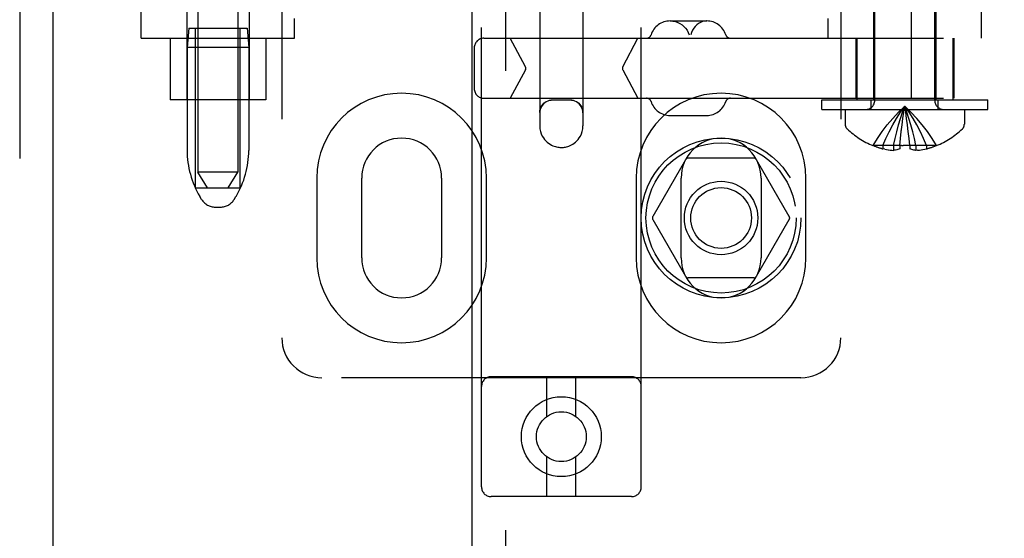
# Model space of a CAD drawing. Header units: inches. Extents: x 0 to 262, y 0 to 169.
# Tile 11 of 67: x 85.7 to 88.78, y 83.32 to 84.95. Entities that reach past the tile are written whole.
import ezdxf

# ---------------------------------------------------------------- set-up
doc = ezdxf.new("R2010")
doc.units = ezdxf.units.IN
doc.header["$LTSCALE"] = 14.384615
doc.header["$MEASUREMENT"] = 0
doc.linetypes.add('HIDDEN', pattern=[0.2, 0.1, -0.1])
for name, color, linetype in [('DEFAULT_2', 8, 'HIDDEN'), ('LEFTHAND_DOOR_ASSEMBLY', 7, 'CONTINUOUS'), ('RIGHTHAND_DOOR_ASSEMBLY', 7, 'CONTINUOUS')]:
    doc.layers.add(name, color=color, linetype=linetype)

msp = doc.modelspace()

# ---------------------------------------------------------------- linework, layer by layer
at = {"layer": 'DEFAULT_2', "color": 8, "linetype": 'HIDDEN'}
for p, q in [((88.4925, 55.9307), (88.4925, 116.9727)), ((87.1465, 83.4845), (87.1465, 88.985)), ((87.6465, 83.4845), (87.6465, 88.985)), ((86.5215, 88.9517), (86.5215, 83.9517)), ((88.2715, 88.9517), (88.2715, 83.9517)), ((86.259, 87.9207), (86.259, 84.4707)), ((86.384, 87.9207), (86.384, 84.4707)), ((87.329, 85.7246), (87.329, 84.6151)), ((87.464, 85.7246), (87.464, 84.6151)), ((88.3775, 84.6949), (88.3775, 85.5317)), ((88.5655, 84.6949), (88.5655, 85.5317)), ((86.0815, 84.8897), (86.0815, 85.1392)), ((86.224, 85.1392), (86.224, 84.6967)), ((86.419, 85.1392), (86.419, 84.6967)), ((88.374, 85.1392), (88.374, 84.6967)), ((88.569, 85.1392), (88.569, 84.6967)), ((88.7115, 84.8897), (88.7115, 85.1392)), ((86.5615, 84.8897), (86.5615, 84.9517)), ((88.2315, 84.8897), (88.2315, 84.9517)), ((86.23, 84.9207), (86.225, 84.8607)), ((86.23, 84.9207), (86.413, 84.9207)), ((86.2515, 84.4207), (86.2515, 84.9207)), ((86.3915, 84.4207), (86.3915, 84.9207)), ((86.413, 84.9207), (86.418, 84.8607)), ((87.737, 84.9437), (87.8518, 84.9437)), ((86.0815, 84.8897), (86.5615, 84.8897)), ((86.1715, 84.8897), (86.1715, 84.6967)), ((86.4715, 84.8897), (86.4715, 84.6967)), ((87.1539, 84.8897), (90.6124, 84.8897)), ((87.2841, 84.8003), (87.2366, 84.8897)), ((87.5886, 84.8003), (87.6361, 84.8897)), ((88.318, 84.8897), (88.318, 84.7017)), ((88.3215, 84.8897), (88.3215, 84.6967)), ((88.6215, 84.8897), (88.6215, 84.6967)), ((88.625, 84.8897), (88.625, 84.7017)), ((86.225, 84.8607), (86.225, 84.5382)), ((86.418, 84.8607), (86.225, 84.8607)), ((86.418, 84.8607), (86.418, 84.5382)), ((87.1239, 84.8597), (87.1239, 84.7317)), ((87.2841, 84.791), (87.2366, 84.7017)), ((87.5886, 84.791), (87.6361, 84.7017)), ((87.1539, 84.7017), (90.6124, 84.7017)), ((86.4715, 84.6967), (86.1715, 84.6967)), ((87.424, 84.6957), (87.369, 84.6957)), ((88.2115, 84.6967), (88.7315, 84.6967)), ((88.2115, 84.6667), (88.2115, 84.6967)), ((88.3665, 84.6667), (88.3665, 84.6967)), ((88.5765, 84.6667), (88.5765, 84.6967)), ((88.7315, 84.6667), (88.7315, 84.6967)), ((87.737, 84.6477), (87.8518, 84.6477)), ((88.2115, 84.6667), (88.7315, 84.6667)), ((88.285, 84.6667), (88.285, 84.6201)), ((88.4773, 84.6385), (88.4745, 84.6582)), ((88.48, 84.618), (88.4773, 84.6385)), ((88.658, 84.6667), (88.658, 84.6201)), ((88.4825, 84.597), (88.48, 84.6181)), ((88.456, 84.5533), (88.4581, 84.5758)), ((88.4848, 84.5754), (88.4825, 84.5973)), ((88.487, 84.5533), (88.4848, 84.5758)), ((88.3722, 84.5537), (88.372, 84.5533)), ((88.3732, 84.5533), (88.3722, 84.5537)), ((88.456, 84.5533), (88.3732, 84.5533)), ((88.403, 84.5533), (88.403, 84.5432)), ((88.4366, 84.5533), (88.4366, 84.5383)), ((88.4611, 84.5535), (88.456, 84.5537)), ((88.456, 84.5533), (88.456, 84.5537)), ((88.456, 84.5533), (88.456, 84.5432)), ((88.4611, 84.5535), (88.4663, 84.5533)), ((88.4869, 84.5537), (88.487, 84.5533)), ((88.5697, 84.5533), (88.487, 84.5533)), ((88.487, 84.5533), (88.487, 84.5432)), ((88.5064, 84.5533), (88.5064, 84.5383)), ((88.54, 84.5533), (88.54, 84.5432)), ((88.5707, 84.5537), (88.5697, 84.5533)), ((88.5707, 84.5537), (88.571, 84.5533)), ((87.9989, 84.5142), (87.794, 84.5142)), ((88.4089, 84.5419), (88.403, 84.5432)), ((88.4087, 84.542), (88.4147, 84.5408)), ((88.4143, 84.5409), (88.4204, 84.54)), ((88.42, 84.54), (88.4259, 84.5392)), ((88.4256, 84.5393), (88.4313, 84.5387)), ((88.4311, 84.5387), (88.4366, 84.5383)), ((88.5118, 84.5387), (88.5064, 84.5383)), ((88.5116, 84.5387), (88.5173, 84.5393)), ((88.517, 84.5392), (88.5229, 84.54)), ((88.5225, 84.54), (88.5286, 84.5409)), ((88.5282, 84.5408), (88.5342, 84.542)), ((88.534, 84.5419), (88.54, 84.5432)), ((87.7853, 84.5092), (87.6828, 84.3317)), ((88.1101, 84.3317), (88.0076, 84.5092)), ((86.384, 84.4707), (86.259, 84.4707)), ((86.289, 84.4207), (86.259, 84.4707)), ((86.3539, 84.4207), (86.3839, 84.4707)), ((86.6308, 84.4517), (86.6308, 84.2017)), ((86.7715, 84.2017), (86.7715, 84.4517)), ((87.0215, 84.4517), (87.0215, 84.2017)), ((87.1621, 84.2017), (87.1621, 84.4517)), ((87.6308, 84.4517), (87.6308, 84.2017)), ((87.7715, 84.2017), (87.7715, 84.4517)), ((88.0215, 84.4517), (88.0215, 84.2017)), ((88.1621, 84.2017), (88.1621, 84.4517)), ((86.2515, 84.4207), (86.3915, 84.4207)), ((86.2704, 84.3849), (86.2649, 84.3941)), ((86.3725, 84.3849), (86.378, 84.3941)), ((86.3133, 84.3607), (86.3296, 84.3607)), ((87.6828, 84.3217), (87.7853, 84.1442)), ((88.0076, 84.1442), (88.1101, 84.3217)), ((87.9989, 84.1392), (87.794, 84.1392)), ((88.1465, 83.8267), (86.6465, 83.8267)), ((87.6165, 83.8295), (87.1765, 83.8295)), ((87.3515, 83.7057), (87.3515, 83.8295)), ((87.4415, 83.7057), (87.4415, 83.8295)), ((87.3515, 83.4545), (87.3515, 83.5783)), ((87.4415, 83.4545), (87.4415, 83.5783)), ((87.6165, 83.4545), (87.1765, 83.4545))]:
    msp.add_line(p, q, dxfattribs=at)
for points in [[(87.7382, 84.9437), (87.7459, 84.9432), (87.7534, 84.9417), (87.7608, 84.9392), (87.7677, 84.9358), (87.7742, 84.9316), (87.7802, 84.9266), (87.7854, 84.9208), (87.7899, 84.9144), (87.7936, 84.9075), (87.7964, 84.9001)], [(87.8507, 84.9437), (87.8442, 84.9432), (87.8379, 84.9417), (87.8317, 84.9392), (87.8258, 84.9358), (87.8203, 84.9316), (87.8153, 84.9266), (87.8108, 84.9208), (87.807, 84.9144), (87.8039, 84.9075), (87.8015, 84.9001)], [(87.329, 84.6569), (87.3294, 84.6626), (87.3306, 84.6681), (87.3325, 84.6733), (87.3352, 84.678), (87.3383, 84.6823), (87.342, 84.6861), (87.346, 84.6893), (87.3503, 84.6919), (87.3548, 84.6939), (87.3595, 84.6953), (87.3642, 84.6961), (87.369, 84.6964)], [(87.369, 84.6957), (87.3637, 84.6954), (87.3586, 84.6944), (87.3537, 84.6927), (87.349, 84.6904), (87.3446, 84.6875), (87.3407, 84.684), (87.3372, 84.6801), (87.3343, 84.6757), (87.332, 84.671), (87.3303, 84.6661), (87.3293, 84.6609), (87.329, 84.6557)], [(87.424, 84.6964), (87.4287, 84.6961), (87.4334, 84.6953), (87.4381, 84.6939), (87.4426, 84.6919), (87.4469, 84.6893), (87.4509, 84.6861), (87.4546, 84.6823), (87.4577, 84.678), (87.4604, 84.6733), (87.4623, 84.6681), (87.4635, 84.6626), (87.464, 84.6569)], [(87.464, 84.6557), (87.4636, 84.6609), (87.4626, 84.6661), (87.4609, 84.671), (87.4586, 84.6757), (87.4557, 84.6801), (87.4522, 84.684), (87.4483, 84.6875), (87.4439, 84.6904), (87.4392, 84.6927), (87.4343, 84.6944), (87.4292, 84.6954), (87.424, 84.6957)], [(88.3722, 84.5537), (88.3859, 84.5758), (88.4007, 84.5973), (88.4167, 84.6181), (88.4338, 84.6385), (88.4521, 84.6582), (88.4715, 84.6773)], [(88.403, 84.5533), (88.4124, 84.5754), (88.4226, 84.597), (88.4337, 84.618), (88.4455, 84.6383), (88.4581, 84.6581), (88.4715, 84.6773)], [(88.4366, 84.5533), (88.4414, 84.5754), (88.4466, 84.597), (88.4522, 84.618), (88.4582, 84.6383), (88.4646, 84.6581), (88.4715, 84.6773)], [(88.4604, 84.597), (88.4629, 84.618), (88.4656, 84.6383), (88.4684, 84.6581), (88.4715, 84.6773)], [(88.5707, 84.5537), (88.557, 84.5758), (88.5422, 84.5973), (88.5262, 84.6181), (88.5091, 84.6385), (88.4908, 84.6582), (88.4715, 84.6773)], [(88.54, 84.5533), (88.5305, 84.5754), (88.5203, 84.597), (88.5093, 84.618), (88.4974, 84.6383), (88.4848, 84.6581), (88.4715, 84.6773)], [(88.5064, 84.5533), (88.5015, 84.5754), (88.4963, 84.597), (88.4907, 84.618), (88.4847, 84.6383), (88.4783, 84.6581), (88.4715, 84.6773)], [(88.4773, 84.6383), (88.4745, 84.6581), (88.4715, 84.6773)], [(88.4581, 84.5754), (88.4604, 84.5973), (88.4629, 84.6181), (88.4656, 84.6385), (88.4684, 84.6582)], [(87.329, 84.6151), (87.3295, 84.6062), (87.3312, 84.5979), (87.3337, 84.5903), (87.3368, 84.5834), (87.3403, 84.5775), (87.3441, 84.5724), (87.3482, 84.5679), (87.3523, 84.564), (87.3567, 84.5605), (87.3611, 84.5575), (87.3655, 84.5551), (87.3697, 84.5531), (87.3737, 84.5515), (87.3777, 84.5502), (87.3815, 84.5492), (87.385, 84.5485), (87.3884, 84.548), (87.3915, 84.5477), (87.3946, 84.5476), (87.3976, 84.5476), (87.4005, 84.5477), (87.4035, 84.5479), (87.4065, 84.5483), (87.4096, 84.5489), (87.413, 84.5496), (87.4165, 84.5506), (87.4202, 84.5519), (87.4241, 84.5535), (87.4281, 84.5554), (87.4323, 84.5579), (87.4365, 84.5607), (87.4407, 84.5641), (87.4448, 84.568), (87.4488, 84.5724), (87.4525, 84.5775), (87.456, 84.5834), (87.4592, 84.5902), (87.4617, 84.5979), (87.4634, 84.6062), (87.464, 84.6151)], [(88.4869, 84.5537), (88.4818, 84.5535), (88.4766, 84.5533), (88.4715, 84.5533), (88.4663, 84.5533)], [(88.456, 84.5432), (88.4527, 84.542), (88.4495, 84.5409), (88.4463, 84.54), (88.443, 84.5393), (88.4398, 84.5387), (88.4366, 84.5383)], [(88.5064, 84.5383), (88.5031, 84.5387), (88.4999, 84.5393), (88.4966, 84.54), (88.4934, 84.5409), (88.4902, 84.542), (88.487, 84.5432)]]:
    msp.add_lwpolyline(points, dxfattribs=at)
for centre, radius in [((87.8965, 84.3267), 0.25), ((87.8965, 84.3267), 0.235), ((87.8965, 84.3267), 0.115), ((87.8965, 84.3267), 0.095), ((87.3965, 83.642), 0.125), ((87.3965, 83.642), 0.078)]:
    msp.add_circle(centre, radius, dxfattribs=at)
for centre, radius, start, end in [((87.737, 84.8812), 0.0625, 90, 162.3485), ((87.8518, 84.8812), 0.0625, 17.6515, 90), ((87.1539, 84.8597), 0.03, 90, 180), ((87.6632, 84.9047), 0.015, 270, 342.3485), ((87.9256, 84.9047), 0.015, 197.6515, 270), ((87.2753, 84.7957), 0.01, 332, 28), ((87.5975, 84.7957), 0.01, 152, 208), ((87.1539, 84.7317), 0.03, 180, 270), ((86.8965, 84.4517), 0.2656, 0, 180), ((87.8965, 84.4517), 0.2656, 0, 180), ((87.6632, 84.6867), 0.015, 17.6515, 90), ((87.9256, 84.6867), 0.015, 90, 162.3485), ((87.737, 84.7102), 0.0625, 197.6515, 270), ((87.8518, 84.7102), 0.0625, 270, 342.3485), ((88.3493, 84.6949), 0.0282, 270, 360), ((88.5937, 84.6949), 0.0282, 180, 270), ((88.305, 84.6201), 0.02, 180, 226.4862), ((88.638, 84.6201), 0.02, 313.5138, 360), ((86.8965, 84.4517), 0.125, 0, 180), ((87.8965, 84.4517), 0.125, 0, 180), ((88.4715, 84.7955), 0.2618, 226.4862, 247.6643), ((88.4715, 84.7955), 0.2618, 292.3357, 313.5138), ((88.4715, 84.7955), 0.2614, 247.9106, 254.8059), ((88.4715, 84.7955), 0.2614, 285.1941, 292.0894), ((86.505, 84.5382), 0.28, 180, 210.9637), ((86.138, 84.5382), 0.28, 329.0363, 360), ((87.794, 84.5042), 0.01, 90.0034, 149.9992), ((87.9989, 84.5042), 0.01, 30.0031, 89.9988), ((86.3133, 84.4107), 0.05, 210.9637, 270), ((86.3296, 84.4107), 0.05, 270, 329.0363), ((87.6915, 84.3267), 0.01, 150.0037, 209.9986), ((88.1014, 84.3267), 0.01, 330.0037, 29.9986), ((86.8965, 84.2017), 0.2656, 180, 360), ((86.8965, 84.2017), 0.125, 180, 360), ((87.8965, 84.2017), 0.2656, 180, 360), ((87.8965, 84.2017), 0.125, 180, 360), ((87.794, 84.1492), 0.01, 210.0031, 269.9988), ((87.9989, 84.1492), 0.01, 270.0034, 329.9992), ((86.6465, 83.9517), 0.125, 180, 270), ((88.1465, 83.9517), 0.125, 270, 360), ((87.1765, 83.7995), 0.03, 90, 180), ((87.6165, 83.7995), 0.03, 0, 90), ((87.1765, 83.4845), 0.03, 180, 270), ((87.6165, 83.4845), 0.03, 270, 360)]:
    msp.add_arc(centre, radius, start, end, dxfattribs=at)
msp.add_ellipse((87.3965, 84.6969), major_axis=(0.0675, 0), ratio=0.009135, start_param=4.292776, end_param=5.132002, dxfattribs=at)
at = {"layer": 'LEFTHAND_DOOR_ASSEMBLY', "color": 8, "linetype": 'HIDDEN'}
msp.add_line((85.701, 117.5977), (85.701, 55.3057), dxfattribs=at)
at = {"layer": 'LEFTHAND_DOOR_ASSEMBLY', "color": 3, "linetype": 'Continuous'}
msp.add_line((85.805, 117.5977), (85.805, 55.3057), dxfattribs=at)
at = {"layer": 'RIGHTHAND_DOOR_ASSEMBLY', "color": 8, "linetype": 'HIDDEN'}
msp.add_line((87.2215, 94.8567), (87.2215, 78.0467), dxfattribs=at)
at = {"layer": 'RIGHTHAND_DOOR_ASSEMBLY', "color": 3, "linetype": 'Continuous'}
msp.add_line((87.1175, 78.2017), (87.1175, 94.7017), dxfattribs=at)

doc.saveas('drawing.dxf')
